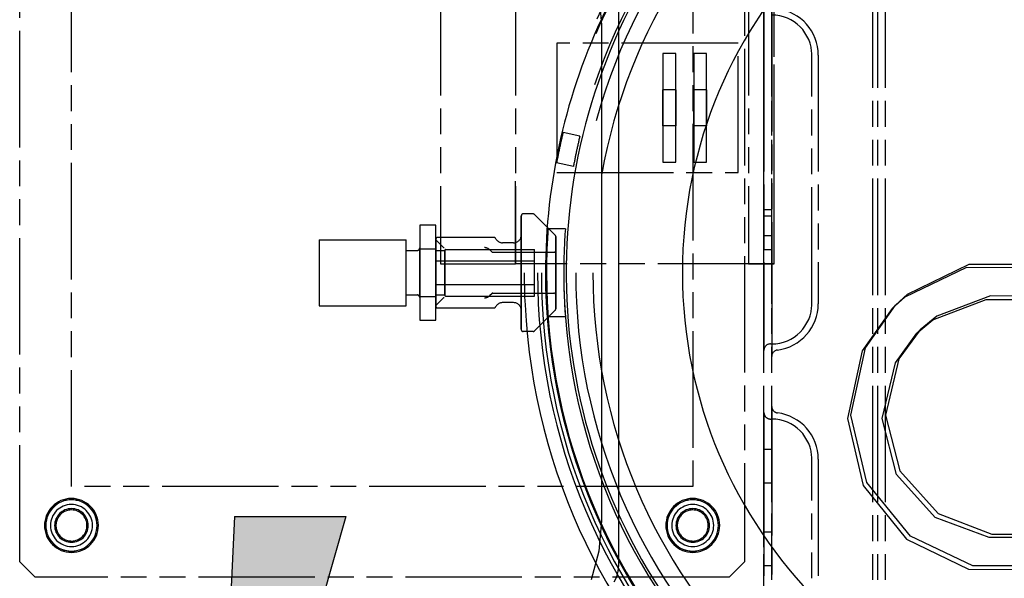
# Model space of a CAD drawing. Extents: x -156717 to 425753, y -51191 to 363295.
# Tile 208 of 256: x 135233 to 135423, y 109299 to 109407. Entities that reach past the tile are written whole.
import ezdxf

# ---------------------------------------------------------------- set-up
doc = ezdxf.new("R2010")
doc.units = 0
doc.header["$LTSCALE"] = 50
doc.linetypes.add('HIDDEN', pattern=[9.525, 6.35, -3.175])
doc.linetypes.add('PHANTOM', pattern=[0.8, 0.45, -0.05, 0.1, -0.05, 0.1, -0.05])
for name, color, linetype in [('DEFAULT_2', 8, 'HIDDEN'), ('DEFAULT_3', 7, 'PHANTOM'), ('SYMBOLES', 7, 'CONTINUOUS')]:
    doc.layers.add(name, color=color, linetype=linetype)

# ---------------------------------------------------------------- blocks, each defined once
blk = doc.blocks.new('ELECTRIQUE_BL7', base_point=(168.4364, 93.0976))
at = {"layer": 'SYMBOLES', "color": 2, "linetype": 'Continuous'}
for p, q in [((167.9671, 96.0976), (167.8087, 92.6922)), ((167.9671, 96.0976), (168.8399, 96.0976)), ((168.8399, 96.0976), (167.9708, 93.0165)), ((167.9708, 93.0165), (169.1451, 94.1125)), ((169.1451, 94.1125), (167.9708, 90.7462)), ((167.8087, 92.6922), (168.8627, 93.7462)), ((168.8627, 93.7462), (167.9708, 90.7462)), ((167.7276, 90.8273), (167.7276, 90.0976)), ((167.7276, 90.8273), (168.2141, 90.6652)), ((168.2141, 90.6652), (167.7276, 90.0976))]:
    blk.add_line(p, q, dxfattribs=at)
for points in [[(167.9708, 93.0165), (167.8087, 92.6922), (168.8399, 96.0976)], [(167.8087, 92.6922), (167.9671, 96.0976), (168.8399, 96.0976)], [(167.9708, 93.0165), (169.1451, 94.1125), (168.8627, 93.7462)], [(169.1451, 94.1125), (167.9708, 90.7462), (168.8627, 93.7462)], [(168.8627, 93.7462), (167.8087, 92.6922), (167.9708, 93.0165)], [(167.7276, 90.0976), (167.7276, 90.8273), (168.2141, 90.6652)]]:
    blk.add_solid(points, dxfattribs=at)

msp = doc.modelspace()

# ---------------------------------------------------------------- linework, layer by layer
at = {"layer": 'DEFAULT_2', "color": 8, "linetype": 'HIDDEN'}
for p, q in [((135348.61256, 109301.76551), (135348.61256, 109414.66569)), ((135344.76244, 109411.98524), (135345.28086, 109406.10047)), ((135345.28086, 109406.10047), (135345.28086, 109310.33073)), ((135341.08528, 109384.597), (135337.83133, 109385.28865)), ((135339.83763, 109378.72726), (135336.58367, 109379.41891)), ((135329.77108, 109369.2172), (135329.77108, 109369.2172)), ((135329.77108, 109369.17988), (135329.77108, 109369.20715)), ((135329.77108, 109369.20715), (135329.77108, 109368.9695)), ((135329.77108, 109368.97087), (135329.77108, 109369.17988)), ((135329.77108, 109368.42478), (135329.77108, 109368.97087)), ((135329.77108, 109368.9695), (135329.77108, 109368.42236)), ((135332.05144, 109369.56725), (135330.12113, 109369.56725)), ((135336.31952, 109365.44417), (135332.29896, 109369.46473)), ((135313.24867, 109367.38237), (135310.14822, 109367.38237)), ((135310.14822, 109367.38237), (135310.14822, 109362.79899)), ((135313.24867, 109362.79899), (135313.24867, 109367.38237)), ((135329.77108, 109367.58489), (135329.77108, 109368.42478)), ((135329.77108, 109368.42236), (135329.77108, 109367.58148)), ((135329.77108, 109366.47536), (135329.77108, 109367.58489)), ((135329.77108, 109367.58148), (135329.77108, 109366.47106)), ((135324.48951, 109365.03159), (135313.59873, 109365.03159)), ((135329.77108, 109365.12812), (135329.77108, 109366.47536)), ((135329.77108, 109366.47106), (135329.77108, 109365.12306)), ((135329.77108, 109365.48841), (135329.77108, 109365.49666)), ((135329.77108, 109365.49666), (135329.77108, 109365.48841)), ((135329.77108, 109365.29142), (135329.77108, 109365.48841)), ((135329.77108, 109365.48841), (135329.77108, 109365.29142)), ((135329.77108, 109364.83869), (135329.77108, 109365.29142)), ((135329.77108, 109365.29142), (135329.77108, 109364.83869)), ((135329.77108, 109363.58195), (135329.77108, 109365.12812)), ((135329.77108, 109365.12306), (135329.77108, 109363.57627)), ((135338.27798, 109366.71684), (135334.94327, 109366.71684)), ((135336.42205, 109365.18874), (135336.42205, 109365.19664)), ((135336.42205, 109365.19664), (135336.42205, 109365.18874)), ((135336.42205, 109365.19664), (135336.42205, 109365.19664)), ((135336.42205, 109364.99986), (135336.42205, 109365.18874)), ((135336.42205, 109365.18874), (135336.42205, 109364.99986)), ((135336.42205, 109364.56578), (135336.42205, 109364.99986)), ((135336.42205, 109364.99986), (135336.42205, 109364.56578)), ((135290.74539, 109364.59153), (135307.49784, 109364.59153)), ((135290.74539, 109364.59153), (135307.49784, 109364.59153)), ((135290.74539, 109364.59153), (135290.74539, 109351.83967)), ((135307.49784, 109351.83967), (135307.49784, 109364.59153)), ((135310.14822, 109363.0163), (135310.14822, 109362.91139)), ((135310.14822, 109362.91139), (135310.14822, 109363.0163)), ((135313.24867, 109364.67407), (135313.24867, 109364.68154)), ((135313.24867, 109364.68154), (135313.24867, 109364.55782)), ((135313.24867, 109364.68154), (135313.24867, 109364.68154)), ((135313.24867, 109364.55663), (135313.24867, 109364.67407)), ((135313.24867, 109364.56152), (135313.24867, 109351.86967)), ((135314.64637, 109363.16383), (135313.24867, 109364.56152)), ((135313.24867, 109364.55782), (135313.24867, 109364.19023)), ((135313.24867, 109364.18789), (135313.24867, 109364.55663)), ((135313.24867, 109364.19023), (135313.24867, 109363.5929)), ((135313.24867, 109363.58949), (135313.24867, 109364.18789)), ((135313.24867, 109363.5929), (135313.24867, 109362.78879)), ((135313.24867, 109362.78446), (135313.24867, 109363.58949)), ((135314.69527, 109363.12311), (135314.64637, 109363.16383)), ((135328.27086, 109363.99644), (135326.15055, 109363.99644)), ((135329.77108, 109364.14658), (135329.77108, 109364.83869)), ((135329.77108, 109364.83869), (135329.77108, 109364.14658)), ((135329.77108, 109363.24011), (135329.77108, 109364.14658)), ((135329.77108, 109364.14658), (135329.77108, 109363.24011)), ((135329.77108, 109361.88134), (135329.77108, 109363.58195)), ((135329.77108, 109363.57627), (135329.77108, 109361.8752)), ((135329.77108, 109362.15204), (135329.77108, 109363.24011)), ((135329.77108, 109363.24011), (135329.77108, 109362.15204)), ((135336.42205, 109363.90219), (135336.42205, 109364.56578)), ((135336.42205, 109364.56578), (135336.42205, 109363.90219)), ((135336.42205, 109363.03307), (135336.42205, 109363.90219)), ((135336.42205, 109363.90219), (135336.42205, 109363.03307)), ((135336.42205, 109361.98984), (135336.42205, 109363.03307)), ((135336.42205, 109363.03307), (135336.42205, 109361.98984)), ((135307.49784, 109353.91497), (135307.49784, 109362.51623)), ((135307.49784, 109362.51623), (135309.64815, 109362.51623)), ((135307.49784, 109362.51623), (135309.64815, 109362.51623)), ((135310.14822, 109362.91139), (135310.14822, 109362.60126)), ((135310.14822, 109362.60126), (135310.14822, 109362.91139)), ((135310.14822, 109362.79899), (135310.14822, 109353.63221)), ((135310.14822, 109362.79899), (135313.24867, 109362.79899)), ((135310.14822, 109362.79899), (135313.24867, 109362.79899)), ((135310.14822, 109362.60126), (135310.14822, 109362.09945)), ((135310.14822, 109362.09945), (135310.14822, 109362.60126)), ((135310.14822, 109362.09945), (135310.14822, 109361.42789)), ((135310.14822, 109361.42789), (135310.14822, 109362.09945)), ((135310.14822, 109361.42789), (135310.14822, 109360.61595)), ((135310.14822, 109360.61595), (135310.14822, 109361.42789)), ((135313.24867, 109362.79899), (135313.24867, 109353.63221)), ((135313.24867, 109362.78879), (135313.24867, 109361.80884)), ((135313.24867, 109361.80375), (135313.24867, 109362.78446)), ((135313.24867, 109362.54266), (135313.24867, 109362.64625)), ((135313.24867, 109362.64625), (135313.24867, 109362.54266)), ((135313.24867, 109362.23675), (135313.24867, 109362.54266)), ((135313.24867, 109362.54266), (135313.24867, 109362.23675)), ((135313.24867, 109361.74281), (135313.24867, 109362.23675)), ((135313.24867, 109362.23675), (135313.24867, 109361.74281)), ((135313.24867, 109361.80884), (135313.24867, 109360.69072)), ((135313.24867, 109360.68506), (135313.24867, 109361.80375)), ((135313.24867, 109361.08394), (135313.24867, 109361.74281)), ((135313.24867, 109361.74281), (135313.24867, 109361.08394)), ((135313.3987, 109362.49622), (135314.99893, 109362.49622)), ((135314.99893, 109362.56623), (135314.99893, 109362.46452)), ((135314.99893, 109362.56623), (135314.99893, 109362.56623)), ((135314.99893, 109362.46452), (135314.99893, 109362.56623)), ((135314.99893, 109362.56623), (135314.99893, 109362.56623)), ((135314.99893, 109362.49622), (135314.99893, 109353.93498)), ((135314.99893, 109362.46452), (135314.99893, 109362.16413)), ((135314.99893, 109362.16413), (135314.99893, 109362.46452)), ((135314.99893, 109362.16413), (135314.99893, 109361.67911)), ((135314.99893, 109361.67911), (135314.99893, 109362.16413)), ((135314.99893, 109361.67911), (135314.99893, 109361.03214)), ((135314.99893, 109361.03214), (135314.99893, 109361.67911)), ((135315.14895, 109362.71626), (135332.30145, 109362.71626)), ((135315.14895, 109362.71626), (135332.30145, 109362.71626)), ((135324.04784, 109362.26811), (135323.68982, 109362.62443)), ((135324.29477, 109362.16618), (135336.072, 109362.16618)), ((135324.29477, 109362.16618), (135336.072, 109362.16618)), ((135329.77108, 109360.9217), (135329.77108, 109362.15204)), ((135329.77108, 109362.15204), (135329.77108, 109360.9217)), ((135329.77108, 109360.07523), (135329.77108, 109361.88134)), ((135329.77108, 109361.8752), (135329.77108, 109360.06881)), ((135332.30145, 109353.71494), (135332.30145, 109362.71626)), ((135336.42205, 109362.41568), (135336.42205, 109362.51623)), ((135336.42205, 109362.51623), (135336.42205, 109362.41568)), ((135336.42205, 109362.11874), (135336.42205, 109362.41568)), ((135336.42205, 109362.41568), (135336.42205, 109362.11874)), ((135336.42205, 109361.6393), (135336.42205, 109362.11874)), ((135336.42205, 109362.11874), (135336.42205, 109361.6393)), ((135336.42205, 109360.81019), (135336.42205, 109361.98984)), ((135336.42205, 109361.98984), (135336.42205, 109360.81019)), ((135336.42205, 109360.99977), (135336.42205, 109361.6393)), ((135336.42205, 109361.6393), (135336.42205, 109360.99977)), ((135310.14822, 109360.61595), (135310.14822, 109359.6991)), ((135310.14822, 109359.6991), (135310.14822, 109360.61595)), ((135310.14822, 109359.6991), (135310.14822, 109358.71741)), ((135310.14822, 109358.71741), (135310.14822, 109359.6991)), ((135313.24867, 109360.29095), (135313.24867, 109361.08394)), ((135313.24867, 109361.08394), (135313.24867, 109360.29095)), ((135313.24867, 109360.69072), (135313.24867, 109359.47742)), ((135313.24867, 109359.47141), (135313.24867, 109360.68506)), ((135313.24867, 109355.92927), (135313.24867, 109360.50193)), ((135313.24867, 109360.50193), (135332.30145, 109360.50193)), ((135313.24867, 109360.50193), (135332.30145, 109360.50193)), ((135313.24867, 109359.40092), (135313.24867, 109360.29095)), ((135313.24867, 109360.29095), (135313.24867, 109359.40092)), ((135313.24867, 109359.47742), (135313.24867, 109358.2156)), ((135313.24867, 109358.2156), (135313.24867, 109359.47141)), ((135313.24867, 109358.45547), (135313.24867, 109359.40092)), ((135313.24867, 109359.40092), (135313.24867, 109358.45547)), ((135314.99893, 109361.03214), (135314.99893, 109360.25347)), ((135314.99893, 109360.25347), (135314.99893, 109361.03214)), ((135314.99893, 109360.25347), (135314.99893, 109359.37952)), ((135314.99893, 109359.37952), (135314.99893, 109360.25347)), ((135314.99893, 109359.37952), (135314.99893, 109358.45114)), ((135314.99893, 109358.45114), (135314.99893, 109359.37952)), ((135329.77108, 109359.59355), (135329.77108, 109360.9217)), ((135329.77108, 109360.9217), (135329.77108, 109359.59355)), ((135329.77108, 109358.2156), (135329.77108, 109360.07523)), ((135329.77108, 109360.06881), (135329.77108, 109358.28317)), ((135329.77108, 109358.2156), (135329.77108, 109359.59355)), ((135329.77108, 109359.59355), (135329.77108, 109358.2156)), ((135332.30145, 109355.92927), (135332.30145, 109360.50193)), ((135336.42205, 109360.23005), (135336.42205, 109360.99977)), ((135336.42205, 109360.99977), (135336.42205, 109360.23005)), ((135336.42205, 109359.53677), (135336.42205, 109360.81019)), ((135336.42205, 109360.81019), (135336.42205, 109359.53677)), ((135336.42205, 109359.36614), (135336.42205, 109360.23005)), ((135336.42205, 109360.23005), (135336.42205, 109359.36614)), ((135336.42205, 109358.2156), (135336.42205, 109359.53677)), ((135336.42205, 109359.53677), (135336.42205, 109358.2156)), ((135336.42205, 109358.44843), (135336.42205, 109359.36614)), ((135336.42205, 109359.36614), (135336.42205, 109358.44843)), ((135415.78526, 109359.20656), (135403.8604, 109353.47962)), ((135404.40147, 109354.04421), (135416.31295, 109359.83638)), ((135429.06854, 109359.17631), (135415.78526, 109359.20656)), ((135416.31295, 109359.83638), (135429.59568, 109359.86662)), ((135310.14822, 109358.71741), (135310.14822, 109357.71379)), ((135310.14822, 109357.71379), (135310.14822, 109358.71741)), ((135310.14822, 109357.71379), (135310.14822, 109356.7321)), ((135310.14822, 109356.7321), (135310.14822, 109357.71379)), ((135313.24867, 109357.97573), (135313.24867, 109358.45547)), ((135313.24867, 109358.45547), (135313.24867, 109357.97573)), ((135313.24867, 109358.2156), (135313.24867, 109356.95979)), ((135313.24867, 109356.95378), (135313.24867, 109358.2156)), ((135313.24867, 109357.03028), (135313.24867, 109357.97573)), ((135313.24867, 109357.97573), (135313.24867, 109357.03028)), ((135314.99893, 109358.45114), (135314.99893, 109357.98006)), ((135314.99893, 109357.98006), (135314.99893, 109358.45114)), ((135314.99893, 109357.98006), (135314.99893, 109357.05168)), ((135314.99893, 109357.05168), (135314.99893, 109357.98006)), ((135329.77108, 109358.2156), (135329.77108, 109356.35597)), ((135329.77108, 109358.2156), (135329.77108, 109356.83765)), ((135329.77108, 109356.83765), (135329.77108, 109358.2156)), ((135329.77108, 109356.36239), (135329.77108, 109358.14802)), ((135336.42205, 109357.98277), (135336.42205, 109358.44843)), ((135336.42205, 109358.44843), (135336.42205, 109357.98277)), ((135336.42205, 109358.2156), (135336.42205, 109356.89443)), ((135336.42205, 109356.89443), (135336.42205, 109358.2156)), ((135336.42205, 109357.06506), (135336.42205, 109357.98277)), ((135336.42205, 109357.98277), (135336.42205, 109357.06506)), ((135310.14822, 109356.7321), (135310.14822, 109355.81525)), ((135310.14822, 109355.81525), (135310.14822, 109356.7321)), ((135310.14822, 109355.81525), (135310.14822, 109355.0033)), ((135310.14822, 109355.0033), (135310.14822, 109355.81525)), ((135313.24867, 109356.14025), (135313.24867, 109357.03028)), ((135313.24867, 109357.03028), (135313.24867, 109356.14025)), ((135313.24867, 109356.95979), (135313.24867, 109355.74614)), ((135313.24867, 109355.74048), (135313.24867, 109356.95378)), ((135313.24867, 109355.34726), (135313.24867, 109356.14025)), ((135313.24867, 109356.14025), (135313.24867, 109355.34726)), ((135313.24867, 109355.92927), (135332.30145, 109355.92927)), ((135313.24867, 109355.92927), (135332.30145, 109355.92927)), ((135313.24867, 109355.74614), (135313.24867, 109354.62745)), ((135313.24867, 109354.62236), (135313.24867, 109355.74048)), ((135314.99893, 109357.05168), (135314.99893, 109356.17773)), ((135314.99893, 109356.17773), (135314.99893, 109357.05168)), ((135314.99893, 109356.17773), (135314.99893, 109355.39906)), ((135314.99893, 109355.39906), (135314.99893, 109356.17773)), ((135329.77108, 109356.83765), (135329.77108, 109355.5095)), ((135329.77108, 109355.5095), (135329.77108, 109356.83765)), ((135329.77108, 109354.556), (135329.77108, 109356.36239)), ((135329.77108, 109356.35597), (135329.77108, 109354.54986)), ((135329.77108, 109355.5095), (135329.77108, 109354.27916)), ((135329.77108, 109354.27916), (135329.77108, 109355.5095)), ((135336.42205, 109356.20115), (135336.42205, 109357.06506)), ((135336.42205, 109357.06506), (135336.42205, 109356.20115)), ((135336.42205, 109356.89443), (135336.42205, 109355.62101)), ((135336.42205, 109355.62101), (135336.42205, 109356.89443)), ((135336.42205, 109355.43143), (135336.42205, 109356.20115)), ((135336.42205, 109356.20115), (135336.42205, 109355.43143)), ((135336.42205, 109355.62101), (135336.42205, 109354.44136)), ((135336.42205, 109354.44136), (135336.42205, 109355.62101)), ((135336.42205, 109354.7919), (135336.42205, 109355.43143)), ((135336.42205, 109355.43143), (135336.42205, 109354.7919)), ((135307.49784, 109353.91497), (135309.64815, 109353.91497)), ((135307.49784, 109353.91497), (135309.64815, 109353.91497)), ((135310.14822, 109355.0033), (135310.14822, 109354.33175)), ((135310.14822, 109354.33175), (135310.14822, 109355.0033)), ((135310.14822, 109354.33175), (135310.14822, 109353.82994)), ((135310.14822, 109353.82994), (135310.14822, 109354.33175)), ((135310.14822, 109353.82994), (135310.14822, 109353.51981)), ((135310.14822, 109353.51981), (135310.14822, 109353.82994)), ((135310.14822, 109353.63221), (135310.14822, 109349.04883)), ((135310.14822, 109353.63221), (135313.24867, 109353.63221)), ((135310.14822, 109353.63221), (135313.24867, 109353.63221)), ((135310.14822, 109353.51981), (135310.14822, 109353.4149)), ((135310.14822, 109353.4149), (135310.14822, 109353.51981)), ((135313.24867, 109354.68839), (135313.24867, 109355.34726)), ((135313.24867, 109355.34726), (135313.24867, 109354.68839)), ((135313.24867, 109354.19445), (135313.24867, 109354.68839)), ((135313.24867, 109354.68839), (135313.24867, 109354.19445)), ((135313.24867, 109354.62745), (135313.24867, 109353.64674)), ((135313.24867, 109353.64241), (135313.24867, 109354.62236)), ((135313.24867, 109353.88854), (135313.24867, 109354.19445)), ((135313.24867, 109354.19445), (135313.24867, 109353.88854)), ((135313.24867, 109353.78495), (135313.24867, 109353.88854)), ((135313.24867, 109353.88854), (135313.24867, 109353.78495)), ((135313.24867, 109353.64674), (135313.24867, 109352.84171)), ((135313.24867, 109352.8383), (135313.24867, 109353.64241)), ((135313.24867, 109349.04883), (135313.24867, 109353.63221)), ((135313.3987, 109353.93498), (135314.99893, 109353.93498)), ((135313.3987, 109353.93498), (135314.99893, 109353.93498)), ((135314.99893, 109355.39906), (135314.99893, 109354.75209)), ((135314.99893, 109354.75209), (135314.99893, 109355.39906)), ((135314.99893, 109354.75209), (135314.99893, 109354.26707)), ((135314.99893, 109354.26707), (135314.99893, 109354.75209)), ((135314.99893, 109354.26707), (135314.99893, 109353.96668)), ((135314.99893, 109353.96668), (135314.99893, 109354.26707)), ((135314.99893, 109353.96668), (135314.99893, 109353.86497)), ((135314.99893, 109353.86497), (135314.99893, 109353.96668)), ((135314.99893, 109353.86497), (135314.99893, 109353.86497)), ((135314.99893, 109353.86497), (135314.99893, 109353.86497)), ((135315.14895, 109353.71494), (135332.30145, 109353.71494)), ((135315.14895, 109353.71494), (135332.30145, 109353.71494)), ((135324.04784, 109354.16309), (135323.68982, 109353.80677)), ((135324.29477, 109354.26502), (135336.072, 109354.26502)), ((135324.29477, 109354.26502), (135336.072, 109354.26502)), ((135329.77108, 109352.85493), (135329.77108, 109354.556)), ((135329.77108, 109354.54986), (135329.77108, 109352.84925)), ((135329.77108, 109354.27916), (135329.77108, 109353.19109)), ((135329.77108, 109353.19109), (135329.77108, 109354.27916)), ((135336.42205, 109354.31246), (135336.42205, 109354.7919)), ((135336.42205, 109354.7919), (135336.42205, 109354.31246)), ((135336.42205, 109354.44136), (135336.42205, 109353.39813)), ((135336.42205, 109353.39813), (135336.42205, 109354.44136)), ((135336.42205, 109354.01552), (135336.42205, 109354.31246)), ((135336.42205, 109354.31246), (135336.42205, 109354.01552)), ((135336.42205, 109353.91497), (135336.42205, 109354.01552)), ((135336.42205, 109354.01552), (135336.42205, 109353.91497)), ((135402.06566, 109351.94531), (135404.40147, 109354.04421)), ((135420.37164, 109353.71995), (135410.05834, 109349.84784)), ((135425.9262, 109353.70225), (135420.37164, 109353.71995)), ((135290.74539, 109351.83967), (135307.49784, 109351.83967)), ((135290.74539, 109351.83967), (135307.49784, 109351.83967)), ((135314.64637, 109353.26737), (135313.24867, 109351.86967)), ((135313.24867, 109352.84171), (135313.24867, 109352.24331)), ((135313.24867, 109352.24097), (135313.24867, 109352.8383)), ((135313.24867, 109352.24331), (135313.24867, 109351.87457)), ((135313.24867, 109351.87338), (135313.24867, 109352.24097)), ((135313.24867, 109351.87457), (135313.24867, 109351.75713)), ((135313.24867, 109351.74966), (135313.24867, 109351.87338)), ((135313.24867, 109351.75713), (135313.24867, 109351.74966)), ((135313.24867, 109351.74966), (135313.24867, 109351.74966)), ((135314.67912, 109353.29627), (135314.64637, 109353.26737)), ((135328.27086, 109352.43476), (135326.15055, 109352.43476)), ((135329.77108, 109353.19109), (135329.77108, 109352.28462)), ((135329.77108, 109352.28462), (135329.77108, 109353.19109)), ((135329.77108, 109351.30814), (135329.77108, 109352.85493)), ((135329.77108, 109352.84925), (135329.77108, 109351.30308)), ((135329.77108, 109352.28462), (135329.77108, 109351.59251)), ((135329.77108, 109351.59251), (135329.77108, 109352.28462)), ((135336.42205, 109353.39813), (135336.42205, 109352.52901)), ((135336.42205, 109352.52901), (135336.42205, 109353.39813)), ((135336.42205, 109352.52901), (135336.42205, 109351.86542)), ((135336.42205, 109351.86542), (135336.42205, 109352.52901)), ((135336.42205, 109351.86542), (135336.42205, 109351.43134)), ((135336.42205, 109351.43134), (135336.42205, 109351.86542)), ((135396.25651, 109343.69421), (135402.06566, 109351.94531)), ((135401.40547, 109351.28494), (135402.06553, 109351.94501)), ((135403.8604, 109353.47962), (135401.40757, 109351.28674)), ((135409.27253, 109349.10079), (135419.56531, 109353.04219)), ((135419.56531, 109353.04219), (135425.11956, 109353.05988)), ((135324.48951, 109351.39961), (135313.59873, 109351.39961)), ((135329.77108, 109351.59251), (135329.77108, 109351.13978)), ((135329.77108, 109351.13978), (135329.77108, 109351.59251)), ((135329.77108, 109349.96014), (135329.77108, 109351.30814)), ((135329.77108, 109351.30308), (135329.77108, 109349.95584)), ((135329.77108, 109351.13978), (135329.77108, 109350.94279)), ((135329.77108, 109350.94279), (135329.77108, 109351.13978)), ((135329.77108, 109350.94279), (135329.77108, 109350.93454)), ((135329.77108, 109350.93454), (135329.77108, 109350.94279)), ((135329.77108, 109348.84972), (135329.77108, 109349.96014)), ((135329.77108, 109349.95584), (135329.77108, 109348.84631)), ((135336.31952, 109350.98703), (135332.29896, 109346.96647)), ((135338.27794, 109349.71436), (135334.94298, 109349.71436)), ((135336.42205, 109351.43134), (135336.42205, 109351.24246)), ((135336.42205, 109351.24246), (135336.42205, 109351.43134)), ((135336.42205, 109351.24246), (135336.42205, 109351.23456)), ((135336.42205, 109351.23456), (135336.42205, 109351.24246)), ((135336.42205, 109351.23456), (135336.42205, 109351.23456)), ((135401.40757, 109351.28674), (135395.62897, 109343.10268)), ((135410.05834, 109349.84784), (135406.83815, 109347.1704)), ((135310.14822, 109349.04883), (135313.24867, 109349.04883)), ((135329.77108, 109348.00884), (135329.77108, 109348.84972)), ((135329.77108, 109348.84631), (135329.77108, 109348.00641)), ((135329.77108, 109347.4617), (135329.77108, 109348.00884)), ((135329.77108, 109348.00641), (135329.77108, 109347.46033)), ((135406.1771, 109346.5093), (135409.27253, 109349.10079)), ((135329.77108, 109347.22405), (135329.77108, 109347.4617)), ((135329.77108, 109347.46033), (135329.77108, 109347.25132)), ((135329.77108, 109347.25132), (135329.77108, 109347.22405)), ((135329.77108, 109347.214), (135329.77108, 109347.214)), ((135332.05144, 109346.86395), (135330.12113, 109346.86395)), ((135402.03524, 109340.84092), (135406.1771, 109346.5093)), ((135406.83815, 109347.1704), (135402.72665, 109341.56142)), ((135406.8392, 109347.17134), (135406.17914, 109346.51128)), ((135395.62897, 109343.10268), (135392.75225, 109330.06865)), ((135393.41231, 109330.72871), (135396.25651, 109343.69421)), ((135399.47289, 109330.06865), (135402.03524, 109340.84092)), ((135402.72665, 109341.56142), (135400.13295, 109330.72871)), ((135396.52283, 109317.69467), (135393.41231, 109330.72871)), ((135400.13295, 109330.72871), (135402.88853, 109319.95643)), ((135392.75225, 109330.06865), (135395.82901, 109317.10315)), ((135402.2609, 109319.23594), (135399.47289, 109330.06865)), ((135402.88853, 109319.95643), (135410.27397, 109311.69657)), ((135404.94039, 109307.31774), (135396.52283, 109317.69467)), ((135409.74122, 109310.94952), (135402.2609, 109319.23594)), ((135395.82901, 109317.10315), (135404.15962, 109306.75314)), ((135410.27397, 109311.69657), (135420.63746, 109307.75517)), ((135345.28086, 109310.33073), (135344.76188, 109304.44284)), ((135420.12397, 109307.07741), (135409.74122, 109310.94952)), ((135404.15962, 109306.75314), (135416.175, 109300.96098)), ((135416.96798, 109301.5908), (135404.94039, 109307.31774)), ((135425.67822, 109307.0951), (135420.12397, 109307.07741)), ((135420.63746, 109307.75517), (135426.19202, 109307.73747)), ((135344.76188, 109304.44284), (135343.24936, 109298.88792)), ((135348.20263, 109299.47783), (135348.50504, 109300.58885)), ((135348.50504, 109300.58885), (135348.61256, 109301.76551)), ((135416.175, 109300.96098), (135429.45827, 109300.93073)), ((135430.25071, 109301.62104), (135416.96798, 109301.5908)), ((135347.73505, 109298.49535), (135348.20263, 109299.47783))]:
    msp.add_line(p, q, dxfattribs=at)
for centre, radius, start, end in [((135450.76872, 109358.2156), 120.44256, 0, 180), ((135450.76872, 109358.2156), 120.44256, 0, 180), ((135450.76872, 109358.2156), 117.86718, 0, 180), ((135450.76872, 109358.2156), 117.11707, 0, 180), ((135450.76872, 109358.2156), 117.11707, 0, 180), ((135450.76872, 109358.2156), 116.13693, 0, 180), ((135450.76872, 109358.2156), 112.81144, 0, 180), ((135450.76872, 109358.2156), 110.49111, 0, 180), ((135450.76872, 109358.2156), 110.49111, 0, 180), ((135450.76872, 109358.2156), 107.16562, 0, 180), ((135450.76872, 109358.2156), 107.16562, 0, 180), ((135450.76872, 109358.2156), 116.33446, 128.7990116, 180), ((135450.76872, 109358.2156), 89.8881, 0, 180), ((135450.76872, 109358.2156), 112.33474, 128.7987166, 270.0017657), ((135450.76872, 109358.2156), 116.13693, 166.5195793, 168), ((135450.76872, 109358.2156), 112.81144, 166.475929, 168), ((135450.76872, 109358.2156), 116.13693, 168, 169.4804207), ((135450.76872, 109358.2156), 112.81144, 168, 169.5240709), ((135330.12113, 109369.2172), 0.35005, 90, 180), ((135332.05144, 109369.2172), 0.35005, 44.9999996, 90), ((135313.59873, 109364.68154), 0.35005, 90, 180), ((135324.48951, 109364.68154), 0.35005, 26.138369, 90), ((135328.27086, 109365.49666), 1.50022, 270, 359.9999891), ((135450.76872, 109358.2156), 116.13693, 175.8019172, 180), ((135336.072, 109365.19664), 0.35005, 0, 44.9999682), ((135450.76872, 109358.2156), 112.81144, 175.6779243, 180), ((135309.64815, 109363.0163), 0.50007, 270, 359.9999343), ((135309.64815, 109363.0163), 0.50007, 270, 359.9999343), ((135314.89389, 109363.41136), 0.35005, 235.4310925, 270), ((135322.63154, 109361.56109), 1.50022, 45.1367223, 90), ((135322.63154, 109361.56109), 1.50022, 45.1367223, 90), ((135326.15055, 109365.49666), 1.50022, 206.1383762, 270), ((135313.3987, 109362.64625), 0.15002, 180.0001396, 270), ((135315.14895, 109362.56623), 0.15002, 90, 180), ((135315.14895, 109362.56623), 0.15002, 90, 180), ((135324.29477, 109362.51623), 0.35005, 225.1367417, 270), ((135336.072, 109362.51623), 0.35005, 270, 359.9998283), ((135336.072, 109362.51623), 0.35005, 270, 359.9998283), ((135450.76872, 109358.2156), 120.44256, 180, 0), ((135450.76872, 109358.2156), 120.44256, 180, 0), ((135450.76872, 109358.2156), 117.86718, 180, 0), ((135450.76872, 109358.2156), 117.11707, 180, 0), ((135450.76872, 109358.2156), 117.11707, 180, 0), ((135450.76872, 109358.2156), 116.33446, 180, 270.0017752), ((135450.76872, 109358.2156), 116.13693, 180, 0), ((135450.76872, 109358.2156), 116.13693, 180, 184.197812), ((135450.76872, 109358.2156), 112.81144, 180, 0), ((135450.76872, 109358.2156), 112.81144, 180, 184.3218264), ((135450.76872, 109358.2156), 110.49111, 180, 0), ((135450.76872, 109358.2156), 110.49111, 180, 0), ((135450.76872, 109358.2156), 107.16562, 180, 0), ((135450.76872, 109358.2156), 107.16562, 180, 0), ((135450.76872, 109358.2156), 89.8881, 180, 0), ((135309.64815, 109353.4149), 0.50007, 0.0000657, 90), ((135309.64815, 109353.4149), 0.50007, 0.0000657, 90), ((135313.3987, 109353.78495), 0.15002, 90, 179.9998604), ((135315.14895, 109353.86497), 0.15002, 180, 270), ((135315.14895, 109353.86497), 0.15002, 180, 270), ((135322.63154, 109354.87011), 1.50022, 270, 314.8632777), ((135322.63154, 109354.87011), 1.50022, 270, 314.8632777), ((135324.29477, 109353.91497), 0.35005, 90, 134.8632583), ((135336.072, 109353.91497), 0.35005, 0.0001717, 90), ((135336.072, 109353.91497), 0.35005, 0.0001717, 90), ((135313.59873, 109351.74966), 0.35005, 180, 270), ((135314.89389, 109353.01984), 0.35005, 90, 127.8445472), ((135326.15055, 109350.93454), 1.50022, 90, 153.8616238), ((135328.27086, 109350.93454), 1.50022, 0.0000109, 90), ((135324.48951, 109351.74966), 0.35005, 270, 333.861631), ((135336.072, 109351.23456), 0.35005, 315.0000318, 0), ((135330.12113, 109347.214), 0.35005, 180, 270), ((135332.05144, 109347.214), 0.35005, 270, 315.0000004)]:
    msp.add_arc(centre, radius, start, end, dxfattribs=at)
at = {"layer": 'DEFAULT_3', "color": 8, "linetype": 'PHANTOM'}
for p, q in [((135398.64512, 109193.89165), (135398.64512, 109752.47406)), ((135400.14534, 109193.89165), (135400.14534, 109752.47406)), ((135376.64191, 109193.89165), (135376.64191, 109735.47158)), ((135376.64191, 109193.89165), (135376.64191, 109735.47158)), ((135378.14213, 109193.89165), (135378.14213, 109735.47158)), ((135378.14213, 109193.89165), (135378.14213, 109735.47158)), ((135397.64498, 109193.89165), (135397.64498, 109732.47114)), ((135314.1328, 109494.93552), (135314.1328, 109359.91584)), ((135328.63492, 109494.93552), (135328.63492, 109359.91584)), ((135328.63492, 109494.93552), (135328.63492, 109375.91817)), ((135373.64148, 109494.93552), (135373.64148, 109359.91584)), ((135378.64221, 109375.91817), (135378.64221, 109494.93552)), ((135378.64221, 109359.91584), (135378.64221, 109494.93552)), ((135232.87096, 109302.40745), (135232.87096, 109481.43355)), ((135372.89137, 109481.43355), (135372.89137, 109302.40745)), ((135242.87242, 109316.90957), (135242.87242, 109466.93144)), ((135362.88991, 109466.93144), (135362.88991, 109316.90957)), ((135376.64191, 109343.2224), (135376.64191, 109409.22402)), ((135376.64191, 109409.22402), (135376.64191, 109406.58877)), ((135378.14213, 109410.39766), (135378.14213, 109400.22671)), ((135378.14213, 109407.97384), (135378.14213, 109344.47259)), ((135376.64191, 109406.58877), (135376.64191, 109400.22671)), ((135371.64119, 109402.54705), (135336.63608, 109402.54705)), ((135336.63608, 109402.54705), (135336.63608, 109377.54341)), ((135371.64119, 109402.54705), (135336.63608, 109402.54705)), ((135336.63608, 109402.54705), (135336.63608, 109377.54341)), ((135371.64119, 109377.54341), (135371.64119, 109402.54705)), ((135371.64119, 109377.54341), (135371.64119, 109402.54705)), ((135359.63944, 109400.54676), (135357.13907, 109400.54676)), ((135357.13907, 109400.54676), (135357.13907, 109379.5437)), ((135359.63944, 109379.5437), (135359.63944, 109400.54676)), ((135365.57194, 109400.54676), (135363.07157, 109400.54676)), ((135363.07157, 109400.54676), (135363.07157, 109379.5437)), ((135365.57194, 109379.5437), (135365.57194, 109400.54676)), ((135376.64191, 109400.22671), (135376.64191, 109352.21971)), ((135378.14213, 109352.21971), (135378.14213, 109400.22671)), ((135385.88926, 109352.21971), (135385.88926, 109400.22671)), ((135385.88926, 109352.21971), (135385.88926, 109400.22671)), ((135387.13945, 109400.22671), (135387.13945, 109352.21971)), ((135359.63944, 109393.54574), (135357.13907, 109393.54574)), ((135359.63944, 109393.54574), (135357.13907, 109393.54574)), ((135357.13907, 109386.54472), (135357.13907, 109393.54574)), ((135359.63944, 109393.54574), (135359.63944, 109386.54472)), ((135365.57194, 109393.54574), (135363.07157, 109393.54574)), ((135365.57194, 109393.54574), (135363.07157, 109393.54574)), ((135363.07157, 109386.54472), (135363.07157, 109393.54574)), ((135365.57194, 109393.54574), (135365.57194, 109386.54472)), ((135359.63944, 109386.54472), (135357.13907, 109386.54472)), ((135359.63944, 109386.54472), (135357.13907, 109386.54472)), ((135365.57194, 109386.54472), (135363.07157, 109386.54472)), ((135365.57194, 109386.54472), (135363.07157, 109386.54472)), ((135357.13907, 109379.5437), (135359.63944, 109379.5437)), ((135363.07157, 109379.5437), (135365.57194, 109379.5437)), ((135336.63608, 109377.54341), (135371.64119, 109377.54341)), ((135336.63608, 109377.54341), (135371.64119, 109377.54341)), ((135328.63492, 109359.91584), (135328.63492, 109375.91817)), ((135378.64221, 109359.91584), (135378.64221, 109375.91817)), ((135376.64191, 109370.41837), (135376.64191, 109365.41764)), ((135376.64191, 109370.41837), (135376.64191, 109365.41764)), ((135376.64191, 109370.41837), (135378.14213, 109370.41837)), ((135376.64191, 109370.41837), (135378.14213, 109370.41837)), ((135376.64191, 109370.41837), (135378.14213, 109370.41837)), ((135376.64191, 109370.41837), (135378.14213, 109370.41837)), ((135376.64191, 109369.16819), (135376.64191, 109362.66724)), ((135376.64191, 109369.16819), (135378.14213, 109369.16819)), ((135376.64191, 109369.16819), (135378.14213, 109369.16819)), ((135378.14213, 109365.41764), (135378.14213, 109370.41837)), ((135378.14213, 109365.41764), (135378.14213, 109370.41837)), ((135378.14213, 109362.66724), (135378.14213, 109369.16819)), ((135376.64191, 109365.41764), (135378.14213, 109365.41764)), ((135376.64191, 109365.41764), (135378.14213, 109365.41764)), ((135376.64191, 109365.41764), (135378.14213, 109365.41764)), ((135376.64191, 109362.66724), (135378.14213, 109362.66724)), ((135376.64191, 109362.66724), (135378.14213, 109362.66724)), ((135314.1328, 109359.91584), (135328.63492, 109359.91584)), ((135378.64221, 109359.91584), (135328.63492, 109359.91584)), ((135373.64148, 109359.91584), (135378.64221, 109359.91584)), ((135376.64191, 109352.21971), (135376.64191, 109345.85765)), ((135378.14213, 109352.21971), (135378.14213, 109342.04877)), ((135376.64191, 109345.85765), (135376.64191, 109343.2224)), ((135377.8921, 109344.47259), (135378.14213, 109344.47259)), ((135378.14213, 109344.47259), (135378.14213, 109342.04877)), ((135376.64191, 109265.21103), (135376.64191, 109331.21265)), ((135376.64191, 109331.21265), (135376.64191, 109328.5774)), ((135378.14213, 109332.38629), (135378.14213, 109322.21534)), ((135378.14213, 109332.38629), (135378.14213, 109329.96247)), ((135377.8921, 109329.96247), (135378.14213, 109329.96247)), ((135378.14213, 109329.96247), (135378.14213, 109266.46121)), ((135376.64191, 109328.5774), (135376.64191, 109322.21534)), ((135376.64191, 109324.16162), (135376.64191, 109317.66068)), ((135376.64191, 109324.16162), (135378.14213, 109324.16162)), ((135376.64191, 109324.16162), (135378.14213, 109324.16162)), ((135378.14213, 109317.66068), (135378.14213, 109324.16162)), ((135376.64191, 109322.21534), (135376.64191, 109274.20834)), ((135378.14213, 109274.20834), (135378.14213, 109322.21534)), ((135385.88926, 109274.20834), (135385.88926, 109322.21534)), ((135385.88926, 109274.20834), (135385.88926, 109322.21534)), ((135387.13945, 109322.21534), (135387.13945, 109274.20834)), ((135376.64191, 109317.66068), (135378.14213, 109317.66068)), ((135376.64191, 109317.66068), (135378.14213, 109317.66068)), ((135362.88991, 109316.90957), (135242.87242, 109316.90957)), ((135376.64191, 109308.15929), (135376.64191, 109301.65834)), ((135376.64191, 109308.15929), (135378.14213, 109308.15929)), ((135376.64191, 109308.15929), (135378.14213, 109308.15929)), ((135378.14213, 109301.65834), (135378.14213, 109308.15929)), ((135235.87139, 109299.40702), (135232.87096, 109302.40745)), ((135372.89137, 109302.40745), (135369.89093, 109299.40702)), ((135376.64191, 109301.65834), (135378.14213, 109301.65834)), ((135376.64191, 109301.65834), (135378.14213, 109301.65834)), ((135369.89093, 109299.40702), (135235.87139, 109299.40702))]:
    msp.add_line(p, q, dxfattribs=at)
for centre, radius, start, end in [((135378.14213, 109400.22671), 8.99731, 0, 82.9925253), ((135378.14213, 109400.22671), 7.74713, 0, 90), ((135378.14213, 109352.21971), 7.74713, 270, 0), ((135378.14213, 109352.21971), 8.99731, 277.0074747, 0), ((135377.8921, 109343.2224), 1.25018, 90, 180), ((135377.8921, 109343.2224), 1.25018, 90, 180), ((135379.39232, 109342.04877), 1.25018, 97.0074747, 179.9999998), ((135379.39232, 109342.04877), 1.25018, 97.0074747, 180), ((135377.8921, 109331.21265), 1.25018, 180, 270), ((135377.8921, 109331.21265), 1.25018, 180, 239.0957795), ((135379.39232, 109332.38629), 1.25018, 180, 204.4644544), ((135379.39232, 109332.38629), 1.25018, 180.0019174, 262.9925253), ((135379.39232, 109332.38629), 1.25018, 204.4644544, 262.9925253), ((135378.14213, 109322.21534), 8.99731, 0, 82.9925253), ((135377.8921, 109331.21265), 1.25018, 239.0957795, 270), ((135378.14213, 109322.21534), 7.74713, 0, 90), ((135242.87242, 109309.40847), 5.20766, 0.1547671, 180.1547671), ((135242.87242, 109309.40847), 4.95762, 0.1547671, 180.1547671), ((135242.87242, 109309.40847), 4.95072, 90, 270), ((135242.87242, 109309.40847), 4.95072, 270, 90), ((135362.88991, 109309.40847), 5.20766, 0.1547671, 180.1547671), ((135362.88991, 109309.40847), 4.95762, 0.1547671, 180.1547671), ((135362.88991, 109309.40847), 4.95072, 90, 270), ((135362.88991, 109309.40847), 4.95072, 270, 90), ((135242.87242, 109309.40847), 4.05707, 0.1547671, 180.1547671), ((135242.87242, 109309.40847), 4.05707, 0.1547671, 180.1547671), ((135242.87242, 109309.40847), 3.25047, 90, 270), ((135242.87242, 109309.40847), 3.00044, 90.1547671, 270.1547671), ((135242.87242, 109309.40847), 3.00044, 270.1547671, 90.1547671), ((135242.87242, 109309.40847), 3.25047, 270, 90), ((135362.88991, 109309.40847), 4.05707, 0.1547671, 180.1547671), ((135362.88991, 109309.40847), 4.05707, 0.1547671, 180.1547671), ((135362.88991, 109309.40847), 3.25047, 90, 270), ((135362.88991, 109309.40847), 3.00044, 90.1547671, 270.1547671), ((135362.88991, 109309.40847), 3.00044, 270.1547671, 90.1547671), ((135362.88991, 109309.40847), 3.25047, 270, 90), ((135242.87242, 109309.40847), 5.20766, 180.1547671, 0.1547671), ((135242.87242, 109309.40847), 4.95762, 180.1547671, 0.1547671), ((135242.87242, 109309.40847), 4.05707, 180.1547671, 0.1547671), ((135242.87242, 109309.40847), 4.05707, 180.1547671, 0.1547671), ((135362.88991, 109309.40847), 5.20766, 180.1547671, 0.1547671), ((135362.88991, 109309.40847), 4.95762, 180.1547671, 0.1547671), ((135362.88991, 109309.40847), 4.05707, 180.1547671, 0.1547671), ((135362.88991, 109309.40847), 4.05707, 180.1547671, 0.1547671)]:
    msp.add_arc(centre, radius, start, end, dxfattribs=at)

# ---------------------------------------------------------------- block references
at = {"layer": 'SYMBOLES', "color": 2, "linetype": 'Continuous', "xscale": 24.6189733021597, "yscale": 24.6189733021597, "zscale": 24.618973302}
msp.add_blockref('ELECTRIQUE_BL7', (135285.92122, 109237.31522), dxfattribs=at)

doc.saveas('drawing.dxf')
